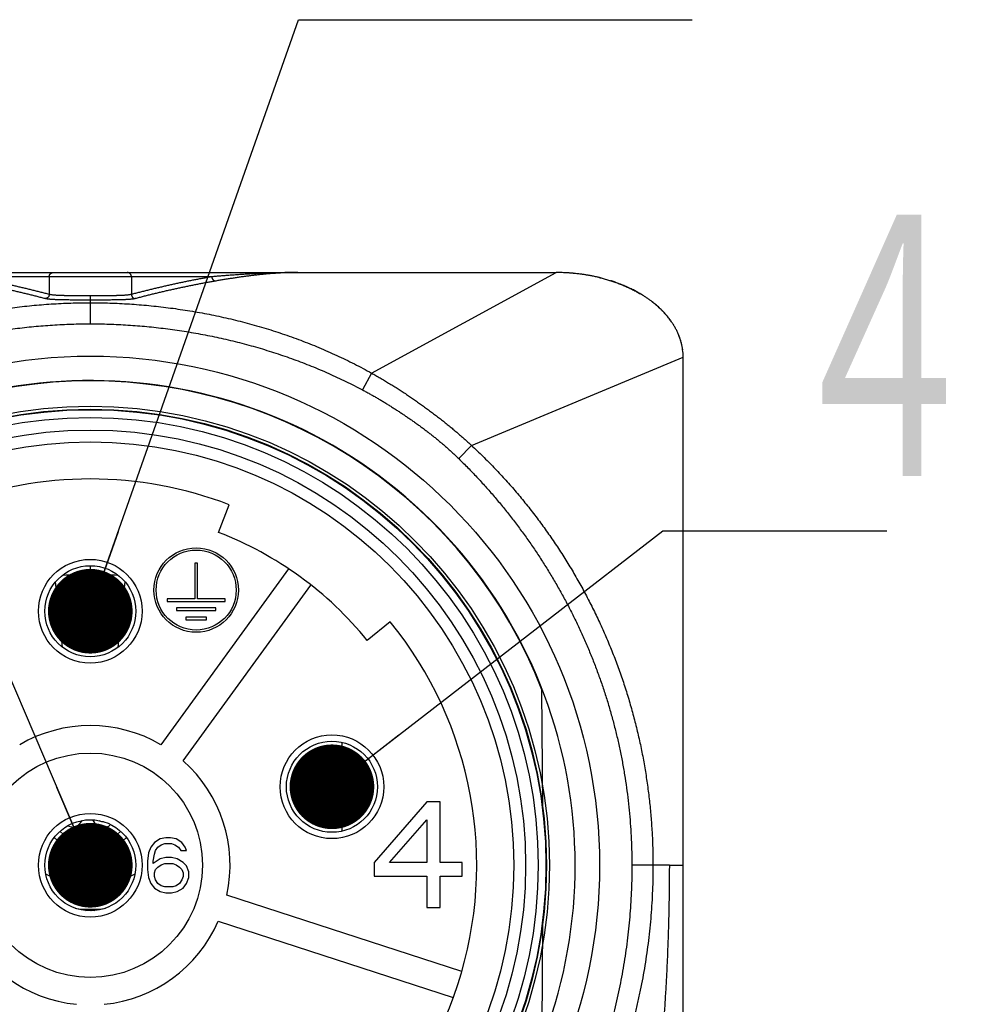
# Model space of a CAD drawing. Header units: millimetres. Extents: x 0 to 840, y 0 to 594.
# Tile 91 of 139: x 296 to 319, y 488 to 512. Entities that reach past the tile are written whole.
import ezdxf

# ---------------------------------------------------------------- set-up
doc = ezdxf.new("R2010")
doc.units = ezdxf.units.MM
doc.header["$LTSCALE"] = 0.36378
for name, color, linetype in [('NoLayerName_001', 7, 'Continuous'), ('NoLayerName_004', 7, 'Continuous'), ('NoLayerName_006', 7, 'Continuous'), ('NoLayerName_007', 7, 'Continuous')]:
    doc.layers.add(name, color=color, linetype=linetype)
doc.styles.get("Standard").update_dxf_attribs({"font": 'txt', "bigfont": 'extfont2'})
doc.dimstyles.get("Standard").update_dxf_attribs({"dimtxt": 2.5, "dimasz": 2.5, "dimexe": 1, "dimexo": 1, "dimtad": 1, "dimdec": 3, "dimzin": 0, "dimdsep": 46, "dimtxsty": 'Standard', "dimcen": 2.5, "dimadec": 3, "dimazin": 0, "dimtfac": 0.75, "dimtdec": 3, "dimtmove": 0, "dimatfit": 3, "dimfxl": 1, "dimarcsym": 0})

msp = doc.modelspace()

# ---------------------------------------------------------------- linework, layer by layer
at = {"layer": 'NoLayerName_001', "color": 7, "linetype": 'Continuous', "lineweight": 25}
for p, q in [((286.6596, 505.7034), (308.6596, 505.7034)), ((300.6903, 499.5644), (300.9421, 500.2175)), ((302.3426, 498.7018), (299.327, 494.5512)), ((297.0023, 496.853), (296.8402, 498.3958)), ((298.3169, 496.853), (298.4791, 498.3958)), ((299.8528, 494.1691), (302.8684, 498.3197)), ((304.7427, 497.4562), (304.1994, 497.0149)), ((308.3477, 493.0692), (308.3234, 495.851)), ((297.1397, 492.643), (297.1546, 492.6289)), ((297.1546, 492.6289), (297.2521, 492.6034)), ((297.2521, 492.6034), (297.3496, 492.6289)), ((297.3496, 492.6289), (297.4309, 492.7055)), ((297.4309, 492.7055), (297.4645, 492.7582)), ((297.7117, 492.7749), (297.7559, 492.7055)), ((297.7559, 492.7055), (297.8371, 492.6289)), ((297.8371, 492.6289), (297.9184, 492.6034)), ((297.9346, 492.731), (297.8696, 492.7565)), ((297.9184, 492.6034), (298.0159, 492.6034)), ((297.9694, 492.731), (297.9346, 492.731)), ((298.0159, 492.6034), (298.0971, 492.6289)), ((298.0971, 492.6289), (298.1353, 492.6648)), ((297.5596, 492.0075), (297.5596, 491.2059)), ((297.7596, 491.2059), (297.7596, 492.0075)), ((306.4329, 489.1945), (300.8833, 490.9976)), ((300.6824, 490.3795), (306.2321, 488.5763)), ((308.3234, 487.5557), (308.3477, 490.3375))]:
    msp.add_line(p, q, dxfattribs=at)
at = {"layer": 'NoLayerName_001', "color": 8, "linetype": 'Continuous', "lineweight": 25}
for p, q in [((300.5292, 505.6034), (294.7901, 505.6034)), ((296.6891, 505.6034), (296.6891, 505.1865)), ((298.6302, 505.6034), (298.6302, 505.1865)), ((304.3018, 503.329), (308.6597, 505.7034)), ((297.6596, 505.1525), (297.6596, 504.4921)), ((306.6619, 501.6193), (311.6597, 503.7034)), ((304.3018, 503.329), (304.0901, 502.9303)), ((306.6619, 501.6193), (306.3591, 501.309)), ((297.6596, 498.7794), (297.6596, 498.733)), ((297.6596, 498.733), (297.6596, 498.6493)), ((297.6596, 498.6493), (297.6596, 498.5613)), ((297.6596, 498.1925), (297.6596, 498.5613)), ((297.6596, 498.1688), (297.6596, 498.1925)), ((298.3561, 497.1689), (296.9632, 497.1689)), ((303.6037, 492.5111), (303.6037, 494.6049)), ((311.3336, 491.7034), (310.4484, 491.7034))]:
    msp.add_line(p, q, dxfattribs=at)
at = {"layer": 'NoLayerName_001', "color": 7, "linetype": 'Continuous', "lineweight": 25}
for radius in [12.025, 10.8425, 10.28, 10, 2.65, 1.225, 1.075]:
    msp.add_circle((297.6596, 491.7034), radius, dxfattribs=at)
for centre, radius, start, end in [((297.6596, 491.7033), 11.442, 21.25332, 158.74668), ((297.6596, 491.7034), 9.125, 68.91667, 111.08333), ((297.6596, 491.7034), 8.425, 39.08333, 68.91667), ((297.6596, 491.7034), 9.125, 284.91667, 39.08333), ((297.6596, 491.7034), 3.3, 59.65193, 120.34807), ((297.6596, 491.7034), 3.3, 347.65193, 48.34807), ((297.6596, 493.2034), 1.2, 224.75348, 265.21981), ((297.6596, 493.2034), 1, 224.40269, 315.59731), ((297.6596, 493.2034), 1.2, 274.78019, 315.24652), ((297.6596, 493.2034), 2, 238.12143, 301.87857), ((297.6596, 491.7034), 3.3, 203.65193, 264.34807), ((297.6596, 491.7034), 3.3, 275.65193, 336.34807)]:
    msp.add_arc(centre, radius, start, end, dxfattribs=at)
at = {"layer": 'NoLayerName_001', "color": 8, "linetype": 'Continuous', "lineweight": 25}
for centre, radius, start, end in [((297.7714, 468.6016), 29.9599, 90.2138, 91.47683), ((297.5478, 468.6052), 29.9563, 88.52285, 89.78604), ((297.6575, 461.3094), 36.8831, 89.99673, 91.23524), ((297.0953, 463.85), 34.3234, 89.05787, 90.38663), ((297.6612, 461.286), 36.9064, 88.76471, 90.00244), ((298.2234, 463.8457), 34.3277, 89.61247, 90.94109), ((297.6596, 493.2034), 2.5399, 261.88863, 278.10108), ((296.6626, 494.3041), 3.7747, 283.53087, 285.17902), ((295.0057, 493.0854), 3.593, 316.89917, 317.20516), ((294.9734, 493.1153), 3.6369, 317.20536, 317.61153), ((296.6556, 494.3303), 3.8018, 285.17712, 285.31223), ((298.6656, 494.3382), 3.81, 254.6899, 254.8236), ((300.3434, 493.1129), 3.6336, 222.38679, 222.7925), ((298.661, 494.3209), 3.7921, 254.8229, 255.81742), ((300.3102, 493.0822), 3.5884, 222.79269, 223.10133), ((298.6541, 494.2939), 3.7642, 255.81787, 256.39583)]:
    msp.add_arc(centre, radius, start, end, dxfattribs=at)
for points, knots in [([(296.6891, 505.1865), (296.6577, 505.1947), (296.595, 505.2112), (296.5008, 505.2353), (296.4066, 505.2591), (296.3122, 505.2826), (296.2177, 505.3056), (296.1232, 505.3283), (296.0285, 505.3506), (295.9338, 505.3725), (295.839, 505.3941), (295.744, 505.4153), (295.649, 505.436), (295.554, 505.4564), (295.4588, 505.4764), (295.3635, 505.496), (295.2682, 505.5151), (295.1727, 505.5337), (295.0772, 505.5519), (294.9816, 505.5696), (294.8859, 505.5868), (294.822, 505.5978), (294.7901, 505.6034)], [0, 0, 0, 0, 0.0972311, 0.1944633, 0.2916968, 0.3889316, 0.4861677, 0.5834053, 0.6806442, 0.7778848, 0.8751268, 0.9723705, 1.0696157, 1.1668614, 1.2641066, 1.3613505, 1.4585926, 1.5558323, 1.6530695, 1.7503043, 1.8475369, 1.9447679, 1.9447679, 1.9447679, 1.9447679]), ([(296.6891, 505.6034), (296.6892, 505.6059), (296.6892, 505.6109), (296.6901, 505.6185), (296.6916, 505.6261), (296.6936, 505.6335), (296.6962, 505.6409), (296.6993, 505.648), (296.7029, 505.6549), (296.707, 505.6615), (296.7117, 505.6677), (296.7168, 505.6736), (296.7225, 505.679), (296.7285, 505.6839), (296.735, 505.6883), (296.7417, 505.6922), (296.7488, 505.6955), (296.756, 505.6983), (296.7634, 505.7005), (296.771, 505.7021), (296.7785, 505.7032), (296.7836, 505.7032), (296.7861, 505.7034)], [0, 0, 0, 0, 0.00757268, 0.01520551, 0.02288898, 0.03061206, 0.03836333, 0.046132, 0.05390893, 0.0616877, 0.06946567, 0.07724502, 0.08503261, 0.09283087, 0.1006356, 0.10843875, 0.11622965, 0.12399634, 0.13172683, 0.13941038, 0.14703882, 0.15460802, 0.15460802, 0.15460802, 0.15460802]), ([(298.6302, 505.6034), (298.6301, 505.6059), (298.6301, 505.6109), (298.6291, 505.6185), (298.6277, 505.6261), (298.6257, 505.6335), (298.6231, 505.6409), (298.62, 505.648), (298.6164, 505.6549), (298.6122, 505.6615), (298.6076, 505.6677), (298.6024, 505.6736), (298.5968, 505.679), (298.5907, 505.6839), (298.5843, 505.6883), (298.5775, 505.6922), (298.5705, 505.6955), (298.5632, 505.6983), (298.5558, 505.7005), (298.5483, 505.7021), (298.5407, 505.7032), (298.5357, 505.7032), (298.5331, 505.7034)], [0, 0, 0, 0, 0.00757268, 0.01520551, 0.02288898, 0.03061206, 0.03836333, 0.046132, 0.05390893, 0.06168771, 0.06946567, 0.07724502, 0.08503262, 0.09283087, 0.1006356, 0.10843875, 0.11622965, 0.12399634, 0.13172683, 0.13941038, 0.14703882, 0.15460802, 0.15460802, 0.15460802, 0.15460802]), ([(300.5292, 505.6034), (300.4972, 505.5978), (300.4333, 505.5868), (300.3377, 505.5696), (300.242, 505.5519), (300.1465, 505.5337), (300.0511, 505.5151), (299.9557, 505.496), (299.8605, 505.4764), (299.7653, 505.4564), (299.6702, 505.436), (299.5752, 505.4153), (299.4803, 505.3941), (299.3855, 505.3725), (299.2907, 505.3506), (299.1961, 505.3283), (299.1015, 505.3056), (299.0071, 505.2826), (298.9127, 505.2591), (298.8184, 505.2353), (298.7243, 505.2112), (298.6616, 505.1947), (298.6302, 505.1865)], [0, 0, 0, 0, 0.097231, 0.1944637, 0.2916984, 0.3889357, 0.4861754, 0.5834174, 0.6806613, 0.7779065, 0.8751522, 0.9723974, 1.0696411, 1.1668832, 1.2641237, 1.3613627, 1.4586002, 1.5558363, 1.6530711, 1.7503046, 1.8475368, 1.9447679, 1.9447679, 1.9447679, 1.9447679]), ([(302.5566, 505.7034), (302.5228, 505.7032), (302.4551, 505.7032), (302.3536, 505.7022), (302.2521, 505.7007), (302.1506, 505.6986), (302.0491, 505.696), (301.9476, 505.6928), (301.8462, 505.6891), (301.7447, 505.6849), (301.6433, 505.6802), (301.5419, 505.6751), (301.4405, 505.6695), (301.3392, 505.6636), (301.2378, 505.6572), (301.1365, 505.6505), (301.0352, 505.6434), (300.934, 505.636), (300.8327, 505.6282), (300.7315, 505.6202), (300.6303, 505.6119), (300.5629, 505.6062), (300.5292, 505.6034)], [0, 0, 0, 0, 0.1015157, 0.203033, 0.3045518, 0.4060717, 0.5075918, 0.6091119, 0.7106329, 0.8121555, 0.9136806, 1.0152084, 1.1167389, 1.218272, 1.3198073, 1.421344, 1.5228812, 1.6244179, 1.7259526, 1.8274839, 1.9290101, 2.0305294, 2.0305294, 2.0305294, 2.0305294]), ([(300.5292, 505.6034), (300.5293, 505.6009), (300.5294, 505.5959), (300.5304, 505.5884), (300.5318, 505.581), (300.5338, 505.5737), (300.5364, 505.5666), (300.5394, 505.5596), (300.543, 505.5528), (300.547, 505.5463), (300.5515, 505.5401), (300.5565, 505.5344), (300.562, 505.529), (300.5679, 505.5241), (300.5741, 505.5196), (300.5807, 505.5157), (300.5875, 505.5122), (300.5946, 505.5093), (300.6018, 505.5069), (300.6091, 505.5052), (300.6165, 505.5039), (300.6215, 505.5037), (300.624, 505.5035)], [0, 0, 0, 0, 0.00744331, 0.01494081, 0.02248466, 0.03006558, 0.03767378, 0.04529986, 0.05293573, 0.06057546, 0.06821628, 0.07585943, 0.08351, 0.09116905, 0.09883211, 0.10649155, 0.11413767, 0.12175987, 0.12934766, 0.13689184, 0.14438565, 0.15182597, 0.15182597, 0.15182597, 0.15182597]), ([(296.5971, 505.0869), (296.5657, 505.0951), (296.503, 505.1116), (296.4086, 505.1358), (296.3142, 505.1596), (296.2197, 505.1831), (296.1251, 505.2061), (296.0304, 505.2288), (295.9356, 505.2511), (295.8407, 505.273), (295.7457, 505.2945), (295.6507, 505.3156), (295.5555, 505.3364), (295.4603, 505.3567), (295.365, 505.3767), (295.2696, 505.3962), (295.1741, 505.4153), (295.0785, 505.4339), (294.9828, 505.4521), (294.8871, 505.4698), (294.7912, 505.487), (294.7273, 505.4979), (294.6953, 505.5035)], [0, 0, 0, 0, 0.0973704, 0.1947419, 0.2921148, 0.389489, 0.4868646, 0.5842418, 0.6816204, 0.7790007, 0.8763824, 0.9737658, 1.0711505, 1.1685356, 1.2659201, 1.3633033, 1.4606845, 1.5580634, 1.6554399, 1.7528139, 1.8501858, 1.9475561, 1.9475561, 1.9475561, 1.9475561]), ([(300.624, 505.5035), (300.592, 505.4979), (300.528, 505.487), (300.4322, 505.4698), (300.3364, 505.4521), (300.2408, 505.4339), (300.1452, 505.4153), (300.0497, 505.3962), (299.9543, 505.3767), (299.859, 505.3567), (299.7637, 505.3364), (299.6686, 505.3156), (299.5735, 505.2945), (299.4785, 505.273), (299.3837, 505.2511), (299.2889, 505.2288), (299.1942, 505.2061), (299.0995, 505.1831), (299.005, 505.1596), (298.9106, 505.1358), (298.8163, 505.1116), (298.7535, 505.0951), (298.7221, 505.0869)], [0, 0, 0, 0, 0.0973703, 0.1947422, 0.2921163, 0.3894927, 0.4868716, 0.5842528, 0.681636, 0.7790205, 0.8764056, 0.9737903, 1.0711737, 1.1685555, 1.2659357, 1.3633143, 1.4606915, 1.5580671, 1.6554413, 1.7528142, 1.8501857, 1.9475561, 1.9475561, 1.9475561, 1.9475561]), ([(296.6891, 505.1865), (296.6889, 505.1841), (296.6888, 505.1792), (296.6878, 505.1719), (296.6864, 505.1647), (296.6844, 505.1575), (296.682, 505.1505), (296.679, 505.1436), (296.6756, 505.137), (296.6717, 505.1306), (296.6673, 505.1245), (296.6624, 505.1188), (296.6572, 505.1135), (296.6515, 505.1086), (296.6455, 505.1041), (296.6392, 505.1001), (296.6326, 505.0966), (296.6257, 505.0935), (296.6188, 505.091), (296.6116, 505.0891), (296.6044, 505.0876), (296.5996, 505.0872), (296.5971, 505.0869)], [0, 0, 0, 0, 0.00729058, 0.01463044, 0.02201291, 0.02942998, 0.03687306, 0.04433382, 0.05180496, 0.05928101, 0.0667591, 0.07423982, 0.08172697, 0.08922084, 0.09671708, 0.10420864, 0.11168679, 0.11914209, 0.12656525, 0.13394822, 0.14128509, 0.14857319, 0.14857319, 0.14857319, 0.14857319]), ([(297.6596, 505.1525), (297.611, 505.1525), (297.53, 505.1525), (297.4246, 505.1528), (297.3436, 505.1532), (297.2788, 505.1536), (297.2221, 505.1541), (297.1816, 505.1546), (297.1492, 505.1551), (297.1249, 505.1555), (297.1005, 505.156), (297.0762, 505.1565), (297.0519, 505.157), (297.0276, 505.1577), (297.0033, 505.1584), (296.9791, 505.1592), (296.9548, 505.1601), (296.9305, 505.1611), (296.9062, 505.1622), (296.8819, 505.1634), (296.8576, 505.1649), (296.8334, 505.1666), (296.8092, 505.1685), (296.785, 505.1708), (296.7608, 505.1734), (296.7367, 505.1767), (296.7126, 505.1804), (296.6969, 505.1846), (296.6891, 505.1865)], [0, 0, 0, 0, 0.14584975, 0.24308343, 0.31601023, 0.38893887, 0.43755802, 0.48617641, 0.51048518, 0.53479365, 0.5591018, 0.58340969, 0.60771736, 0.63202492, 0.65633256, 0.68064062, 0.70494958, 0.72926007, 0.75357269, 0.77788581, 0.80219666, 0.82650328, 0.85080483, 0.87510536, 0.89941627, 0.92375406, 0.94809762, 0.97239798, 0.97239798, 0.97239798, 0.97239798]), ([(298.6302, 505.1865), (298.6223, 505.1846), (298.6067, 505.1804), (298.5826, 505.1767), (298.5585, 505.1734), (298.5343, 505.1708), (298.5101, 505.1685), (298.4859, 505.1666), (298.4616, 505.1649), (298.4374, 505.1634), (298.4131, 505.1622), (298.3888, 505.1611), (298.3645, 505.1601), (298.3402, 505.1592), (298.3159, 505.1584), (298.2916, 505.1577), (298.2673, 505.157), (298.243, 505.1565), (298.2187, 505.156), (298.1944, 505.1555), (298.1701, 505.1551), (298.1377, 505.1546), (298.0972, 505.1541), (298.0405, 505.1536), (297.9675, 505.1532), (297.8703, 505.1527), (297.765, 505.1525), (297.692, 505.1525), (297.6596, 505.1525)], [0, 0, 0, 0, 0.02430038, 0.0486439, 0.07298164, 0.09729255, 0.12159311, 0.14589468, 0.17020131, 0.19451216, 0.21882527, 0.24313788, 0.26744837, 0.29175733, 0.31606539, 0.34037304, 0.3646806, 0.38898827, 0.41329616, 0.43760432, 0.46191278, 0.48622156, 0.53483994, 0.5834591, 0.65638773, 0.75362311, 0.87516468, 0.97239797, 0.97239797, 0.97239797, 0.97239797]), ([(298.6302, 505.1865), (298.6303, 505.1841), (298.6304, 505.1792), (298.6314, 505.1719), (298.6328, 505.1647), (298.6348, 505.1575), (298.6373, 505.1505), (298.6402, 505.1436), (298.6437, 505.137), (298.6476, 505.1306), (298.652, 505.1245), (298.6568, 505.1188), (298.6621, 505.1135), (298.6677, 505.1086), (298.6738, 505.1041), (298.6801, 505.1001), (298.6867, 505.0966), (298.6935, 505.0935), (298.7005, 505.091), (298.7076, 505.0891), (298.7148, 505.0876), (298.7197, 505.0872), (298.7221, 505.0869)], [0, 0, 0, 0, 0.00729133, 0.01463194, 0.0220152, 0.02943307, 0.03687696, 0.04433854, 0.0518105, 0.05928736, 0.06676626, 0.07424778, 0.08173573, 0.08923042, 0.09672746, 0.10421983, 0.1116988, 0.1191549, 0.12657886, 0.13396261, 0.14130024, 0.14858908, 0.14858908, 0.14858908, 0.14858908]), ([(291.0175, 503.329), (291.085, 503.3658), (291.2195, 503.4401), (291.4243, 503.5461), (291.6309, 503.6488), (291.8394, 503.7475), (292.0497, 503.8425), (292.2618, 503.9335), (292.4754, 504.0208), (292.6906, 504.1041), (292.9072, 504.1836), (293.1251, 504.2592), (293.3444, 504.3309), (293.5648, 504.3989), (293.7863, 504.4631), (294.0089, 504.5235), (294.2325, 504.5802), (294.457, 504.6331), (294.6823, 504.6824), (294.9084, 504.7279), (295.1352, 504.7698), (295.3627, 504.8081), (295.5908, 504.8427), (295.8194, 504.8737), (296.0484, 504.9011), (296.2779, 504.9249), (296.5077, 504.9451), (296.7378, 504.9616), (296.9681, 504.9745), (297.1986, 504.9837), (297.4291, 504.9896), (297.5828, 504.9899), (297.6596, 504.9906)], [0, 0, 0, 0, 0.2305436, 0.4611567, 0.6918275, 0.9225425, 1.1532866, 1.3840432, 1.6147945, 1.8455218, 2.076221, 2.3069006, 2.5375675, 2.7682263, 2.9988792, 3.2295264, 3.4601658, 3.6907958, 3.921422, 4.1520509, 4.3826876, 4.6133356, 4.8439973, 5.0746734, 5.3053635, 5.5360614, 5.7667561, 5.9974372, 6.2280947, 6.4587192, 6.6893022, 6.9198357, 6.9198357, 6.9198357, 6.9198357]), ([(297.6596, 505.0528), (297.6064, 505.0528), (297.5178, 505.0528), (297.3936, 505.0532), (297.3049, 505.0536), (297.234, 505.054), (297.1808, 505.0545), (297.1365, 505.055), (297.101, 505.0555), (297.0744, 505.0559), (297.0478, 505.0563), (297.0212, 505.0568), (296.9946, 505.0574), (296.968, 505.0581), (296.9414, 505.0588), (296.9148, 505.0596), (296.8882, 505.0605), (296.8616, 505.0615), (296.8351, 505.0626), (296.8085, 505.0639), (296.7819, 505.0653), (296.7554, 505.067), (296.7288, 505.069), (296.7023, 505.0712), (296.6759, 505.0739), (296.6494, 505.0771), (296.6231, 505.0808), (296.6058, 505.0851), (296.5971, 505.0869)], [0, 0, 0, 0, 0.1596137, 0.2660233, 0.3724352, 0.4256422, 0.4788491, 0.5320554, 0.5586581, 0.5852606, 0.6118627, 0.6384646, 0.6650664, 0.691668, 0.7182696, 0.7448717, 0.7714746, 0.7980788, 0.824685, 0.8512917, 0.8778964, 0.9044972, 0.9310934, 0.9576886, 0.9842931, 1.010922, 1.0375565, 1.0641516, 1.0641516, 1.0641516, 1.0641516]), ([(298.7221, 505.0869), (298.7135, 505.0851), (298.6962, 505.0808), (298.6698, 505.0771), (298.6434, 505.0739), (298.6169, 505.0712), (298.5904, 505.069), (298.5639, 505.067), (298.5373, 505.0653), (298.5108, 505.0639), (298.4842, 505.0626), (298.4576, 505.0615), (298.431, 505.0605), (298.4044, 505.0596), (298.3779, 505.0588), (298.3513, 505.0581), (298.3247, 505.0574), (298.2981, 505.0568), (298.2715, 505.0563), (298.2449, 505.0559), (298.2094, 505.0553), (298.1651, 505.0548), (298.1119, 505.0542), (298.0498, 505.0538), (297.97, 505.0533), (297.8636, 505.053), (297.7572, 505.0528), (297.6862, 505.0528), (297.6596, 505.0528)], [0, 0, 0, 0, 0.0265951, 0.0532295, 0.0798584, 0.1064629, 0.1330581, 0.1596543, 0.1862551, 0.2128598, 0.2394665, 0.2660727, 0.2926769, 0.3192798, 0.3458819, 0.3724835, 0.3990851, 0.4256869, 0.4522888, 0.478891, 0.5054934, 0.5586991, 0.6119058, 0.6651128, 0.7449227, 0.8513332, 0.9843445, 1.0641515, 1.0641515, 1.0641515, 1.0641515]), ([(297.6596, 504.9906), (297.7365, 504.9899), (297.8902, 504.9896), (298.1207, 504.9837), (298.3512, 504.9745), (298.5815, 504.9616), (298.8115, 504.9451), (299.0414, 504.9249), (299.2708, 504.9011), (299.4999, 504.8737), (299.7285, 504.8427), (299.9566, 504.8081), (300.184, 504.7698), (300.4108, 504.7279), (300.6369, 504.6824), (300.8623, 504.6331), (301.0867, 504.5802), (301.3103, 504.5235), (301.5329, 504.4631), (301.7545, 504.3989), (301.9749, 504.3309), (302.1941, 504.2592), (302.4121, 504.1836), (302.6287, 504.1041), (302.8438, 504.0208), (303.0575, 503.9335), (303.2695, 503.8425), (303.4798, 503.7475), (303.6884, 503.6488), (303.8949, 503.5461), (304.0998, 503.4401), (304.2343, 503.3658), (304.3018, 503.329)], [0, 0, 0, 0, 0.2305335, 0.4611164, 0.691741, 0.9223984, 1.1530795, 1.3837743, 1.6144721, 1.8451622, 2.0758384, 2.3065, 2.537148, 2.7677847, 2.9984137, 3.2290399, 3.4596698, 3.6903092, 3.9209564, 4.1516094, 4.3822682, 4.6129351, 4.8436147, 5.0743138, 5.3050412, 5.5357924, 5.766549, 5.9972931, 6.2280081, 6.4586789, 6.6892921, 6.9198356, 6.9198356, 6.9198356, 6.9198356]), ([(291.2292, 502.9303), (291.2951, 502.9646), (291.4263, 503.0339), (291.6259, 503.1326), (291.8271, 503.2283), (292.03, 503.3204), (292.2344, 503.409), (292.4404, 503.494), (292.6478, 503.5755), (292.8565, 503.6535), (293.0665, 503.728), (293.2776, 503.7989), (293.4899, 503.8664), (293.7033, 503.9304), (293.9176, 503.9909), (294.1329, 504.0479), (294.3491, 504.1015), (294.5661, 504.1516), (294.7839, 504.1983), (295.0024, 504.2416), (295.2215, 504.2814), (295.4413, 504.3178), (295.6616, 504.3508), (295.8824, 504.3803), (296.1036, 504.4065), (296.3252, 504.4293), (296.5472, 504.4486), (296.7694, 504.4644), (296.9918, 504.4768), (297.2144, 504.4855), (297.437, 504.4912), (297.5854, 504.4915), (297.6596, 504.4921)], [0, 0, 0, 0, 0.2226344, 0.4453273, 0.6680703, 0.8908529, 1.1136628, 1.3364858, 1.5593059, 1.782106, 2.0048809, 2.227637, 2.45038, 2.6731139, 2.8958415, 3.118564, 3.3412816, 3.5639944, 3.7867062, 4.0094216, 4.2321441, 4.4548768, 4.6776218, 4.900381, 5.1231551, 5.3459386, 5.5687203, 5.7914896, 6.0142365, 6.236952, 6.4596279, 6.682257, 6.682257, 6.682257, 6.682257]), ([(297.6596, 504.4921), (297.7338, 504.4915), (297.8823, 504.4912), (298.1049, 504.4855), (298.3274, 504.4768), (298.5499, 504.4644), (298.7721, 504.4486), (298.994, 504.4293), (299.2156, 504.4065), (299.4369, 504.3803), (299.6577, 504.3508), (299.878, 504.3178), (300.0977, 504.2814), (300.3169, 504.2416), (300.5353, 504.1983), (300.7531, 504.1516), (300.9701, 504.1015), (301.1863, 504.0479), (301.4016, 503.9909), (301.616, 503.9304), (301.8293, 503.8664), (302.0416, 503.7989), (302.2528, 503.728), (302.4628, 503.6535), (302.6715, 503.5755), (302.8789, 503.494), (303.0848, 503.409), (303.2893, 503.3204), (303.4922, 503.2283), (303.6933, 503.1326), (303.8929, 503.0339), (304.0242, 502.9646), (304.0901, 502.9303)], [0, 0, 0, 0, 0.2226291, 0.445305, 0.6680205, 0.8907674, 1.1135367, 1.3363184, 1.5591019, 1.781876, 2.0046352, 2.2273802, 2.4501129, 2.6728354, 2.8955508, 3.1182626, 3.3409753, 3.563693, 3.7864155, 4.0091431, 4.231877, 4.45462, 4.6773761, 4.900151, 5.1229511, 5.3457712, 5.5685942, 5.7914041, 6.0141867, 6.2369297, 6.4596226, 6.682257, 6.682257, 6.682257, 6.682257]), ([(304.3018, 503.329), (304.3357, 503.3099), (304.4037, 503.2719), (304.5047, 503.2133), (304.6053, 503.1539), (304.7053, 503.0935), (304.8047, 503.0321), (304.9036, 502.9699), (305.0018, 502.9067), (305.0995, 502.8427), (305.1966, 502.7778), (305.2931, 502.712), (305.3891, 502.6453), (305.4844, 502.5778), (305.5791, 502.5093), (305.6733, 502.4401), (305.7667, 502.3699), (305.8596, 502.2988), (305.9517, 502.2269), (306.0432, 502.1541), (306.1339, 502.0804), (306.2239, 502.0058), (306.3131, 501.9303), (306.4016, 501.8539), (306.4892, 501.7767), (306.5761, 501.6986), (306.6333, 501.6457), (306.6619, 501.6193)], [0, 0, 0, 0, 0.1168024, 0.2336136, 0.3504314, 0.4672527, 0.5840739, 0.7008908, 0.8176993, 0.9345013, 1.0513023, 1.1681075, 1.2849226, 1.401753, 1.5186041, 1.6354758, 1.7523624, 1.8692587, 1.9861595, 2.1030603, 2.2199568, 2.3368454, 2.4537226, 2.5705856, 2.687432, 2.8042599, 2.9210676, 2.9210676, 2.9210676, 2.9210676]), ([(304.0901, 502.9303), (304.1174, 502.9156), (304.1723, 502.8864), (304.2539, 502.8414), (304.3352, 502.7957), (304.4161, 502.7493), (304.4965, 502.7021), (304.5766, 502.6543), (304.6562, 502.6058), (304.7355, 502.5566), (304.8143, 502.5069), (304.8928, 502.4565), (304.9708, 502.4055), (305.0485, 502.3539), (305.1257, 502.3017), (305.2026, 502.2488), (305.279, 502.1954), (305.355, 502.1415), (305.4306, 502.0869), (305.5058, 502.0316), (305.5804, 501.9757), (305.6545, 501.9191), (305.728, 501.8617), (305.8009, 501.8036), (305.8732, 501.7447), (305.9448, 501.6849), (306.0157, 501.6244), (306.0859, 501.563), (306.1554, 501.5008), (306.2241, 501.4377), (306.2922, 501.3739), (306.3367, 501.3306), (306.3591, 501.309)], [0, 0, 0, 0, 0.0932291, 0.186464, 0.2797049, 0.3729509, 0.4662008, 0.5594526, 0.6527038, 0.7459511, 0.8391938, 0.9324331, 1.0256705, 1.1189073, 1.2121448, 1.305384, 1.398626, 1.491871, 1.5851169, 1.6783621, 1.7716059, 1.8648489, 1.958093, 2.0513412, 2.144598, 2.2378633, 2.3311321, 2.4244001, 2.5176634, 2.6109187, 2.7041636, 2.7973962, 2.7973962, 2.7973962, 2.7973962]), ([(306.6619, 501.6193), (306.7512, 501.5343), (306.9316, 501.366), (307.1911, 501.1021), (307.444, 500.8316), (307.6889, 500.5535), (307.926, 500.2686), (308.155, 499.9772), (308.376, 499.6795), (308.5887, 499.376), (308.7929, 499.0668), (308.9887, 498.7523), (309.1759, 498.4327), (309.3542, 498.1081), (309.5237, 497.7789), (309.6842, 497.4452), (309.8356, 497.1073), (309.9777, 496.7653), (310.1105, 496.4197), (310.2338, 496.0704), (310.3476, 495.718), (310.4517, 495.3625), (310.5461, 495.0043), (310.6307, 494.6436), (310.7053, 494.2807), (310.7699, 493.9158), (310.8245, 493.5492), (310.8692, 493.1814), (310.9039, 492.8126), (310.9285, 492.4431), (310.9443, 492.0733), (310.9452, 491.8266), (310.9468, 491.7034)], [0, 0, 0, 0, 0.3698232, 0.7398946, 1.1101881, 1.4806647, 1.8512737, 2.2219538, 2.5926339, 2.9632369, 3.333732, 3.7041374, 4.0744721, 4.4447543, 4.8150015, 5.1852317, 5.5554632, 5.9257127, 6.2959851, 6.6662826, 7.0366078, 7.4069644, 7.777358, 8.1477962, 8.5182889, 8.8888251, 9.2593676, 9.6298727, 10.0002923, 10.3705745, 10.7406644, 11.1105051, 11.1105051, 11.1105051, 11.1105051]), ([(306.3591, 501.309), (306.4313, 501.237), (306.5769, 501.094), (306.788, 500.8724), (306.9948, 500.6467), (307.1963, 500.4162), (307.3928, 500.1815), (307.584, 499.9425), (307.7699, 499.6994), (307.9504, 499.4522), (308.1255, 499.201), (308.295, 498.9459), (308.4589, 498.687), (308.617, 498.4245), (308.7692, 498.1584), (308.9154, 497.889), (309.0555, 497.6164), (309.1893, 497.3406), (309.3168, 497.0618), (309.4379, 496.7802), (309.5523, 496.4959), (309.6602, 496.2091), (309.7614, 495.9198), (309.8559, 495.6282), (309.9435, 495.3345), (310.0243, 495.0389), (310.0982, 494.7414), (310.165, 494.4422), (310.2248, 494.1414), (310.2776, 493.8394), (310.3232, 493.5361), (310.3619, 493.2319), (310.3935, 492.927), (310.4181, 492.6214), (310.4354, 492.3155), (310.4466, 492.0095), (310.4473, 491.8054), (310.4484, 491.7033)], [0, 0, 0, 0, 0.3059946, 0.6120628, 0.9181697, 1.2242761, 1.5303422, 1.8363727, 2.1424067, 2.4484852, 2.7546497, 3.060922, 3.3672834, 3.6737117, 3.9801867, 4.28669, 4.5932057, 4.8997206, 5.2062242, 5.5127097, 5.8191773, 6.1256322, 6.4320805, 6.7385289, 7.0449849, 7.3514574, 7.6579565, 7.964494, 8.2710813, 8.5777072, 8.8843464, 9.1909706, 9.4975491, 9.8040492, 10.1104363, 10.4166746, 10.7227273, 10.7227273, 10.7227273, 10.7227273]), ([(297.6596, 498.1688), (297.65, 498.1683), (297.6307, 498.1678), (297.6019, 498.1646), (297.5733, 498.1599), (297.545, 498.1535), (297.5171, 498.1455), (297.4897, 498.1359), (297.463, 498.1249), (297.4368, 498.1125), (297.4113, 498.0987), (297.3864, 498.0838), (297.3622, 498.0677), (297.3388, 498.0506), (297.3161, 498.0325), (297.2941, 498.0134), (297.2729, 497.9934), (297.2524, 497.9727), (297.2327, 497.9512), (297.2137, 497.9291), (297.1956, 497.9063), (297.1782, 497.883), (297.1616, 497.8592), (297.1458, 497.8349), (297.1307, 497.8102), (297.1164, 497.7851), (297.1027, 497.7597), (297.0898, 497.7338), (297.0774, 497.7077), (297.0658, 497.6812), (297.0548, 497.6545), (297.0444, 497.6275), (297.0347, 497.6002), (297.0257, 497.5727), (297.0173, 497.545), (297.0096, 497.5172), (297.0026, 497.4891), (296.9961, 497.4609), (296.9903, 497.4326), (296.9851, 497.4042), (296.9821, 497.3851), (296.9806, 497.3756)], [0, 0, 0, 0, 0.0289206, 0.0578925, 0.0868934, 0.1158981, 0.1448808, 0.1738378, 0.2027911, 0.231754, 0.2607293, 0.2897118, 0.3187071, 0.3477292, 0.3767862, 0.4058799, 0.4350069, 0.4641582, 0.4933208, 0.5224769, 0.5516054, 0.5806815, 0.6096873, 0.6386374, 0.6675515, 0.6964462, 0.7253352, 0.7542293, 0.7831344, 0.8120494, 0.8409717, 0.8698986, 0.8988266, 0.9277521, 0.9566723, 0.9855893, 1.0145052, 1.0434214, 1.0723382, 1.1012548, 1.1301696, 1.1301696, 1.1301696, 1.1301696]), ([(297.6596, 498.1688), (297.6693, 498.1683), (297.6886, 498.1678), (297.7174, 498.1646), (297.746, 498.1599), (297.7743, 498.1535), (297.8022, 498.1455), (297.8295, 498.1359), (297.8563, 498.1249), (297.8825, 498.1125), (297.908, 498.0987), (297.9329, 498.0838), (297.957, 498.0677), (297.9805, 498.0506), (298.0032, 498.0325), (298.0251, 498.0134), (298.0464, 497.9934), (298.0669, 497.9727), (298.0866, 497.9512), (298.1055, 497.9291), (298.1237, 497.9063), (298.1411, 497.883), (298.1577, 497.8592), (298.1735, 497.8349), (298.1886, 497.8102), (298.2029, 497.7851), (298.2165, 497.7597), (298.2295, 497.7338), (298.2418, 497.7077), (298.2535, 497.6812), (298.2645, 497.6545), (298.2748, 497.6275), (298.2845, 497.6002), (298.2936, 497.5727), (298.3019, 497.545), (298.3096, 497.5172), (298.3167, 497.4891), (298.3231, 497.4609), (298.3289, 497.4326), (298.3342, 497.4042), (298.3371, 497.3851), (298.3387, 497.3756)], [0, 0, 0, 0, 0.0289206, 0.0578926, 0.0868935, 0.1158982, 0.1448809, 0.1738379, 0.2027913, 0.2317541, 0.2607295, 0.289712, 0.3187073, 0.3477294, 0.3767864, 0.4058802, 0.4350071, 0.4641585, 0.493321, 0.5224772, 0.5516057, 0.5806818, 0.6096876, 0.6386378, 0.6675519, 0.6964466, 0.7253357, 0.7542298, 0.7831349, 0.8120498, 0.8409722, 0.8698991, 0.8988272, 0.9277527, 0.9566729, 0.9855898, 1.0145058, 1.043422, 1.0723388, 1.1012554, 1.1301702, 1.1301702, 1.1301702, 1.1301702]), ([(296.9806, 497.3756), (296.9793, 497.366), (296.9764, 497.347), (296.973, 497.3183), (296.9701, 497.2895), (296.9677, 497.2607), (296.9657, 497.2318), (296.9648, 497.2126), (296.9643, 497.203)], [0, 0, 0, 0, 0.02891324, 0.05782612, 0.08673853, 0.11564912, 0.1445553, 0.17345334, 0.17345334, 0.17345334, 0.17345334]), ([(298.3387, 497.3756), (298.34, 497.366), (298.3428, 497.347), (298.3463, 497.3183), (298.3492, 497.2895), (298.3516, 497.2607), (298.3536, 497.2318), (298.3544, 497.2126), (298.3549, 497.203)], [0, 0, 0, 0, 0.02891326, 0.05782615, 0.08673857, 0.11564918, 0.14455538, 0.17345344, 0.17345344, 0.17345344, 0.17345344]), ([(310.4484, 491.7033), (310.4475, 491.6078), (310.447, 491.4166), (310.4378, 491.1299), (310.4237, 490.8433), (310.4037, 490.557), (310.3781, 490.2712), (310.3467, 489.9858), (310.3097, 489.7012), (310.267, 489.4173), (310.2185, 489.1344), (310.1644, 488.8525), (310.1046, 488.5719), (310.039, 488.2925), (309.9677, 488.0146), (309.8906, 487.7382), (309.8077, 487.4635), (309.719, 487.1906), (309.6245, 486.9196), (309.5242, 486.6507), (309.4181, 486.3841), (309.3062, 486.1198), (309.1885, 485.8579), (309.0651, 485.5987), (308.9359, 485.3423), (308.801, 485.0888), (308.6604, 484.8384), (308.5142, 484.5913), (308.3625, 484.3476), (308.2051, 484.1076), (308.043, 483.8709), (307.9297, 483.7169), (307.8737, 483.6394)], [0, 0, 0, 0, 0.2867267, 0.5735527, 0.8604589, 1.1474267, 1.4344373, 1.7214722, 2.0085134, 2.295544, 2.5825534, 2.8695388, 3.1565001, 3.4434397, 3.7303626, 4.017277, 4.304194, 4.5911244, 4.8780684, 5.1650251, 5.4519961, 5.738986, 6.0260023, 6.3130555, 6.6001586, 6.887302, 7.1744519, 7.4615756, 7.7486426, 8.0356248, 8.3224975, 8.6092387, 8.6092387, 8.6092387, 8.6092387]), ([(310.9468, 491.7034), (310.9459, 491.6045), (310.9453, 491.4066), (310.9358, 491.11), (310.921, 490.8134), (310.9001, 490.5172), (310.8732, 490.2214), (310.8403, 489.9262), (310.8014, 489.6318), (310.7565, 489.3381), (310.7056, 489.0455), (310.6486, 488.754), (310.5854, 488.4639), (310.516, 488.1751), (310.4404, 487.888), (310.3585, 487.6026), (310.2702, 487.3191), (310.1755, 487.0376), (310.0744, 486.7583), (309.967, 486.4814), (309.8531, 486.2071), (309.7329, 485.9355), (309.6062, 485.6668), (309.4732, 485.4011), (309.3338, 485.1387), (309.1881, 484.8798), (309.0361, 484.6244), (308.8781, 484.3727), (308.7141, 484.1249), (308.5441, 483.8814), (308.3691, 483.6416), (308.2469, 483.4859), (308.1865, 483.4076)], [0, 0, 0, 0, 0.296685, 0.593475, 0.8903496, 1.1872891, 1.4842746, 1.7812885, 2.0783144, 2.3753373, 2.6723446, 2.9693275, 3.2662824, 3.5632105, 3.8601185, 4.1570186, 4.453929, 4.7508672, 5.0478294, 5.3448085, 5.6418017, 5.9388103, 6.2358403, 6.5329026, 6.8300123, 7.1271639, 7.4243271, 7.7214691, 8.0185557, 8.3155527, 8.6124254, 8.9091393, 8.9091393, 8.9091393, 8.9091393])]:
    msp.add_open_spline(points, degree=3, knots=knots, dxfattribs=at)
at = {"layer": 'NoLayerName_001', "color": 7, "linetype": 'Continuous', "lineweight": 25}
msp.add_open_spline([(302.5566, 505.7034), (302.5242, 505.7031), (302.4594, 505.703), (302.3621, 505.7009), (302.265, 505.6977), (302.1678, 505.6932), (302.0707, 505.6876), (301.9737, 505.681), (301.8768, 505.6733), (301.7799, 505.6646), (301.6832, 505.655), (301.5865, 505.6445), (301.4899, 505.6331), (301.3933, 505.6211), (301.2969, 505.6083), (301.2005, 505.5949), (301.1042, 505.5808), (301.008, 505.5662), (300.9119, 505.5512), (300.8158, 505.5356), (300.7199, 505.5198), (300.6559, 505.5089), (300.624, 505.5035)], degree=3, knots=[0, 0, 0, 0, 0.0972278, 0.1944639, 0.2917061, 0.3889504, 0.4861906, 0.5834243, 0.6806581, 0.7778974, 0.8751464, 0.9724075, 1.0696817, 1.1669687, 1.2642668, 1.3615732, 1.458884, 1.5561941, 1.6534978, 1.7507883, 1.8480583, 1.9452997, 1.9452997, 1.9452997, 1.9452997], dxfattribs=at)
at = {"layer": 'NoLayerName_004', "color": 7, "linetype": 'Continuous', "lineweight": 25}
for p, q in [((300.1281, 498.8404), (300.1281, 498.0004)), ((300.1911, 498.8404), (300.1281, 498.8404)), ((300.1911, 498.0004), (300.1911, 498.8404)), ((299.4771, 498.0004), (299.4771, 497.9374)), ((300.1281, 498.0004), (299.4771, 498.0004)), ((299.4771, 497.9374), (300.8421, 497.9374)), ((300.8421, 498.0004), (300.1911, 498.0004)), ((300.8421, 497.9374), (300.8421, 498.0004)), ((299.6959, 497.7834), (299.6959, 497.7204)), ((300.6234, 497.7834), (299.6959, 497.7834)), ((299.6959, 497.7204), (300.6234, 497.7204)), ((300.6234, 497.7204), (300.6234, 497.7834)), ((299.9146, 497.5664), (299.9146, 497.5034)), ((300.4046, 497.5664), (299.9146, 497.5664)), ((299.9146, 497.5034), (300.4046, 497.5034)), ((300.4046, 497.5034), (300.4046, 497.5664)), ((305.6096, 493.2034), (304.3596, 491.7672)), ((305.9221, 493.2034), (305.6096, 493.2034)), ((305.9221, 491.7672), (305.9221, 493.2034)), ((304.7242, 491.7672), (305.6096, 492.7778)), ((305.6096, 492.7778), (305.6096, 491.7672)), ((299.443, 492.3534), (299.3075, 492.3257)), ((299.5513, 492.3534), (299.443, 492.3534)), ((299.6867, 492.3257), (299.5513, 492.3534)), ((299.0909, 492.1321), (299.0367, 491.9938)), ((299.1721, 492.2427), (299.0909, 492.1321)), ((299.3075, 492.3257), (299.1721, 492.2427)), ((299.1992, 492.0491), (299.2534, 492.1321)), ((299.2534, 492.1321), (299.3346, 492.1874)), ((299.3346, 492.1874), (299.4159, 492.2151)), ((299.4159, 492.2151), (299.5784, 492.2151)), ((299.5784, 492.2151), (299.6596, 492.1874)), ((299.6596, 492.1874), (299.7409, 492.1321)), ((299.8221, 492.2427), (299.6867, 492.3257)), ((299.7409, 492.1321), (299.795, 492.0491)), ((299.9034, 492.1321), (299.8221, 492.2427)), ((299.9305, 492.0491), (299.9034, 492.1321)), ((299.0367, 491.9938), (299.0096, 491.8002)), ((299.145, 491.8002), (299.1721, 491.9661)), ((299.1721, 491.9661), (299.1992, 492.0491)), ((299.443, 491.8831), (299.3075, 491.8555)), ((299.5784, 491.8831), (299.443, 491.8831)), ((299.7138, 491.8555), (299.5784, 491.8831)), ((299.795, 492.0491), (299.9305, 492.0491)), ((299.0096, 491.8002), (299.0096, 491.6065)), ((299.3075, 491.8555), (299.145, 491.7448)), ((299.145, 491.7448), (299.145, 491.8002)), ((299.1992, 491.6065), (299.2534, 491.6619)), ((299.2534, 491.6619), (299.3346, 491.7172)), ((299.3346, 491.7172), (299.4159, 491.7448)), ((299.4159, 491.7448), (299.6055, 491.7448)), ((299.6055, 491.7448), (299.6867, 491.7172)), ((299.6867, 491.7172), (299.768, 491.6619)), ((299.8492, 491.7725), (299.7138, 491.8555)), ((299.768, 491.6619), (299.8221, 491.6065)), ((299.9305, 491.6895), (299.8492, 491.7725)), ((299.9846, 491.5512), (299.9305, 491.6895)), ((304.3596, 491.7672), (304.3596, 491.448)), ((305.6096, 491.7672), (304.7242, 491.7672)), ((306.443, 491.7672), (305.9221, 491.7672)), ((306.443, 491.448), (306.443, 491.7672)), ((299.0096, 491.6065), (299.0367, 491.4129)), ((299.0367, 491.4129), (299.0909, 491.2746)), ((299.1721, 491.5236), (299.1992, 491.6065)), ((299.1721, 491.4406), (299.1721, 491.5236)), ((299.1992, 491.3576), (299.1721, 491.4406)), ((299.8221, 491.6065), (299.8492, 491.5236)), ((299.8492, 491.4406), (299.8221, 491.3576)), ((299.8492, 491.5236), (299.8492, 491.4406)), ((299.9305, 491.2746), (299.9846, 491.4129)), ((299.9846, 491.4129), (299.9846, 491.5512)), ((304.3596, 491.448), (305.6096, 491.448)), ((305.6096, 491.448), (305.6096, 490.7034)), ((305.9221, 491.448), (306.443, 491.448)), ((305.9221, 490.7034), (305.9221, 491.448)), ((299.0909, 491.2746), (299.1721, 491.164)), ((299.2534, 491.2746), (299.1992, 491.3576)), ((299.3346, 491.2193), (299.2534, 491.2746)), ((299.4159, 491.1916), (299.3346, 491.2193)), ((299.6055, 491.1916), (299.4159, 491.1916)), ((299.6867, 491.2193), (299.6055, 491.1916)), ((299.768, 491.2746), (299.6867, 491.2193)), ((299.8221, 491.3576), (299.768, 491.2746)), ((299.8492, 491.164), (299.9305, 491.2746)), ((299.1721, 491.164), (299.3075, 491.081)), ((299.3075, 491.081), (299.443, 491.0534)), ((299.443, 491.0534), (299.5784, 491.0534)), ((299.5784, 491.0534), (299.7138, 491.081)), ((299.7138, 491.081), (299.8492, 491.164)), ((305.6096, 490.7034), (305.9221, 490.7034))]:
    msp.add_line(p, q, dxfattribs=at)
for radius in [0.9975, 0.945]:
    msp.add_circle((300.1596, 498.2034), radius, dxfattribs=at)
at = {"layer": 'NoLayerName_006', "color": 7, "linetype": 'Continuous', "lineweight": 25}
for centre, radius in [((297.6596, 497.7034), 1.225), ((297.6596, 497.7034), 1.075), ((303.366, 493.5575), 1.225), ((303.366, 493.5575), 1.075)]:
    msp.add_circle(centre, radius, dxfattribs=at)
at = {"layer": 'NoLayerName_007', "color": 7, "linetype": 'Continuous', "lineweight": 25}
msp.add_line((311.6596, 482.7034), (311.6596, 503.7034), dxfattribs=at)
at = {"layer": 'NoLayerName_007', "color": 8, "linetype": 'Continuous', "lineweight": 25}
msp.add_line((311.3336, 491.7034), (311.6598, 491.7034), dxfattribs=at)
at = {"layer": 'NoLayerName_007', "color": 7, "linetype": 'Continuous', "lineweight": 25}
msp.add_lwpolyline([(309.692, 505.5812), (309.5954, 505.6035), (309.3343, 505.652), (309.0649, 505.6849), (308.7877, 505.7015), (308.6597, 505.7034)], dxfattribs=at)
for radius in [10.775, 10.76, 10.578]:
    msp.add_circle((297.6596, 491.7034), radius, dxfattribs=at)
for centre, radius, start, end in [((308.6595, 501.2413), 4.462, 87.56415, 89.99829), ((308.6591, 501.2296), 4.4738, 86.52987, 87.56532), ((308.6594, 501.2339), 4.4695, 85.62242, 86.52995), ((308.6598, 501.2398), 4.4635, 85.38659, 85.62229), ((308.6608, 501.2521), 4.4512, 84.11198, 85.38712), ((308.6635, 501.2783), 4.4249, 83.12525, 84.11186), ((308.6672, 501.3086), 4.3943, 82.17108, 83.12532), ((308.6709, 501.3361), 4.3666, 81.65251, 82.17067), ((308.6758, 501.3691), 4.3332, 80.63325, 81.6532), ((308.6834, 501.4151), 4.2866, 79.74791, 80.63309), ((308.6929, 501.4672), 4.2336, 78.71069, 79.74831), ((308.7071, 501.5381), 4.1614, 77.38828, 78.71165), ((308.7237, 501.6127), 4.0849, 76.43193, 77.38726), ((308.7328, 501.6506), 4.0459, 76.28635, 76.43065), ((308.739, 501.676), 4.0198, 75.71329, 76.28682), ((308.8065, 501.9125), 3.7738, 70.99472, 72.46573), ((308.8435, 502.019), 3.661, 68.5238, 71.0003), ((308.8921, 502.1432), 3.5277, 66.76998, 68.51983), ((308.9467, 502.2698), 3.3898, 64.44747, 66.7742), ((309.012, 502.4067), 3.2382, 62.4826, 64.44504), ((309.0726, 502.5231), 3.1069, 60.8073, 62.48076), ((309.1133, 502.5964), 3.0231, 60.16514, 60.8026), ((309.1599, 502.677), 2.93, 58.21974, 60.17202), ((309.4032, 503.0349), 2.4969, 50.1849, 53.14005), ((309.4838, 503.1319), 2.3708, 47.87548, 50.17928), ((309.5676, 503.2241), 2.2462, 44.77916, 47.88257), ((309.6551, 503.3112), 2.1227, 42.27369, 44.77323), ((309.7146, 503.3657), 2.042, 40.9206, 42.26613), ((309.7627, 503.4073), 1.9784, 39.0912, 40.92309), ((309.8363, 503.4666), 1.8839, 35.9365, 39.10176), ((310.1597, 503.6601), 1.5059, 20.84782, 22.28558), ((310.2017, 503.6757), 1.4611, 15.83305, 20.86521), ((310.2372, 503.6862), 1.4241, 14.82651, 15.81519), ((310.2462, 503.6886), 1.4147, 14.11185, 14.82619), ((310.2804, 503.6966), 1.3797, 7.54107, 14.13542), ((310.327, 503.7029), 1.3327, 0.01827, 7.93685), ((297.6596, 491.7034), 11.45, 158.51863, 131.22778)]:
    msp.add_arc(centre, radius, start, end, dxfattribs=at)
for points, knots in [([(309.6919, 505.5812), (309.6699, 505.5864), (309.6257, 505.5971), (309.5589, 505.6115), (309.4916, 505.625), (309.4239, 505.6375), (309.3558, 505.6488), (309.2872, 505.6592), (309.2184, 505.6684), (309.1492, 505.6766), (309.0798, 505.6837), (309.0101, 505.6898), (308.9403, 505.6947), (308.8703, 505.6986), (308.8001, 505.7013), (308.7299, 505.7031), (308.6831, 505.7032), (308.6597, 505.7034)], [0, 0, 0, 0, 0.068046, 0.1363813, 0.2049865, 0.2738419, 0.3429272, 0.4122222, 0.4817061, 0.5513584, 0.6211581, 0.6910843, 0.7611161, 0.8312324, 0.9014126, 0.9716357, 1.0418813, 1.0418813, 1.0418813, 1.0418813]), ([(309.6919, 505.5812), (309.7093, 505.5768), (309.7442, 505.5683), (309.796, 505.5544), (309.8475, 505.54), (309.8985, 505.525), (309.9492, 505.5093), (309.9993, 505.4929), (310.0491, 505.476), (310.0983, 505.4584), (310.147, 505.4402), (310.1953, 505.4215), (310.243, 505.4021), (310.2901, 505.3822), (310.3367, 505.3616), (310.3827, 505.3405), (310.4281, 505.3189), (310.4729, 505.2967), (310.5171, 505.2739), (310.5607, 505.2506), (310.6036, 505.2268), (310.6317, 505.2103), (310.6458, 505.2022)], [0, 0, 0, 0, 0.053873, 0.1075414, 0.1609963, 0.2142296, 0.2672339, 0.3200016, 0.3725255, 0.4247982, 0.4768125, 0.5285613, 0.5800376, 0.6312345, 0.6821453, 0.7327635, 0.7830828, 0.833097, 0.8828004, 0.9321873, 0.9812524, 1.0299907, 1.0299907, 1.0299907, 1.0299907]), ([(311.3332, 504.6106), (311.3263, 504.6195), (311.3125, 504.6374), (311.291, 504.6639), (311.269, 504.6902), (311.2464, 504.7163), (311.2232, 504.7421), (311.1995, 504.7678), (311.1751, 504.7931), (311.1502, 504.8183), (311.1248, 504.8431), (311.0988, 504.8678), (311.0722, 504.8921), (311.0451, 504.9162), (311.0174, 504.94), (310.9892, 504.9636), (310.9605, 504.9868), (310.9313, 505.0098), (310.9016, 505.0324), (310.8713, 505.0548), (310.8406, 505.0768), (310.8093, 505.0986), (310.7776, 505.12), (310.7453, 505.1411), (310.7126, 505.1618), (310.6794, 505.1823), (310.657, 505.1956), (310.6458, 505.2023)], [0, 0, 0, 0, 0.03387332, 0.06795481, 0.10224696, 0.13675206, 0.17147216, 0.2064091, 0.2415645, 0.27693982, 0.31253632, 0.34835509, 0.38439706, 0.420663, 0.45715355, 0.49386919, 0.53081031, 0.56797714, 0.60536984, 0.64298843, 0.68083287, 0.71890301, 0.75719863, 0.79571912, 0.83446288, 0.87342795, 0.9126122, 0.9126122, 0.9126122, 0.9126122]), ([(311.6469, 503.8869), (311.6449, 503.8995), (311.6413, 503.9247), (311.6344, 503.9623), (311.6265, 503.9998), (311.6175, 504.0373), (311.6075, 504.0746), (311.5964, 504.1117), (311.5843, 504.1488), (311.5711, 504.1856), (311.5569, 504.2223), (311.5417, 504.2588), (311.5254, 504.2951), (311.5081, 504.3312), (311.4898, 504.3671), (311.4704, 504.4027), (311.45, 504.4381), (311.4287, 504.4732), (311.4063, 504.508), (311.3829, 504.5425), (311.3586, 504.5768), (311.3416, 504.5992), (311.3332, 504.6105)], [0, 0, 0, 0, 0.03813013, 0.07635925, 0.11470299, 0.15317664, 0.19179507, 0.23057281, 0.26952403, 0.30866251, 0.34800171, 0.38755473, 0.42733432, 0.46735293, 0.50762269, 0.54815541, 0.58896263, 0.63005558, 0.67144472, 0.7131385, 0.75514441, 0.79746921, 0.79746921, 0.79746921, 0.79746921])]:
    msp.add_open_spline(points, degree=3, knots=knots, dxfattribs=at)
at = {"layer": 'NoLayerName_007', "color": 8, "linetype": 'Continuous', "lineweight": 25}
msp.add_open_spline([(311.3336, 491.7034), (311.3329, 491.5747), (311.3322, 491.3174), (311.3272, 490.9315), (311.3198, 490.5456), (311.3094, 490.1598), (311.2962, 489.7741), (311.2801, 489.3885), (311.2611, 489.003), (311.2392, 488.6177), (311.2142, 488.2326), (311.1861, 487.8476), (311.1549, 487.4629), (311.1205, 487.0785), (311.0828, 486.6943), (311.0418, 486.3104), (310.9975, 485.9268), (310.9499, 485.5436), (310.8988, 485.1608), (310.8443, 484.7784), (310.7864, 484.3966), (310.725, 484.0154), (310.66, 483.6347), (310.5915, 483.2548), (310.5193, 482.8755), (310.4439, 482.497), (310.3901, 482.2453), (310.3636, 482.1194)], degree=3, knots=[0, 0, 0, 0, 0.3859242, 0.7718684, 1.1578241, 1.5437838, 1.9297407, 2.315689, 2.7016237, 3.0875471, 3.4734686, 3.8593992, 4.2453511, 4.6313381, 5.0173752, 5.4034701, 5.7896101, 6.1757803, 6.5619666, 6.9481563, 7.3343373, 7.7204988, 8.1066311, 8.4927255, 8.8787746, 9.2647719, 9.6507123, 9.6507123, 9.6507123, 9.6507123], dxfattribs=at)

# ---------------------------------------------------------------- texts
at = {"layer": 'NoLayerName_001', "color": 3, "linetype": 'Continuous', "lineweight": 13, "insert": (313.8058, 500.2267), "char_height": 7, "attachment_point": 7, "line_spacing_factor": 0.771429}
msp.add_mtext('\\A1;\\W0.6667;４', dxfattribs=at)

# ---------------------------------------------------------------- leaders
at = {"layer": 'NoLayerName_001', "color": 3, "linetype": 'Continuous', "lineweight": 13, "annotation_type": 0, "has_hookline": 1}
for points, hookline_direction, text_width in [([(297.6596, 491.7034), (289.1171, 511.6755), (287.1171, 511.6755)], 1, 2.6668), ([(297.6596, 497.7034), (302.5775, 511.6755), (304.5775, 511.6755)], 0, 6.667), ([(303.366, 493.5575), (311.1808, 499.6017), (313.1808, 499.6017)], 0, 2.6668)]:
    msp.add_leader(points, dimstyle='Standard', override={"dimtxt": 7, "dimasz": 2, "dimldrblk": 'DOT'}, dxfattribs=dict(at, hookline_direction=hookline_direction, text_width=text_width))

doc.saveas('drawing.dxf')
